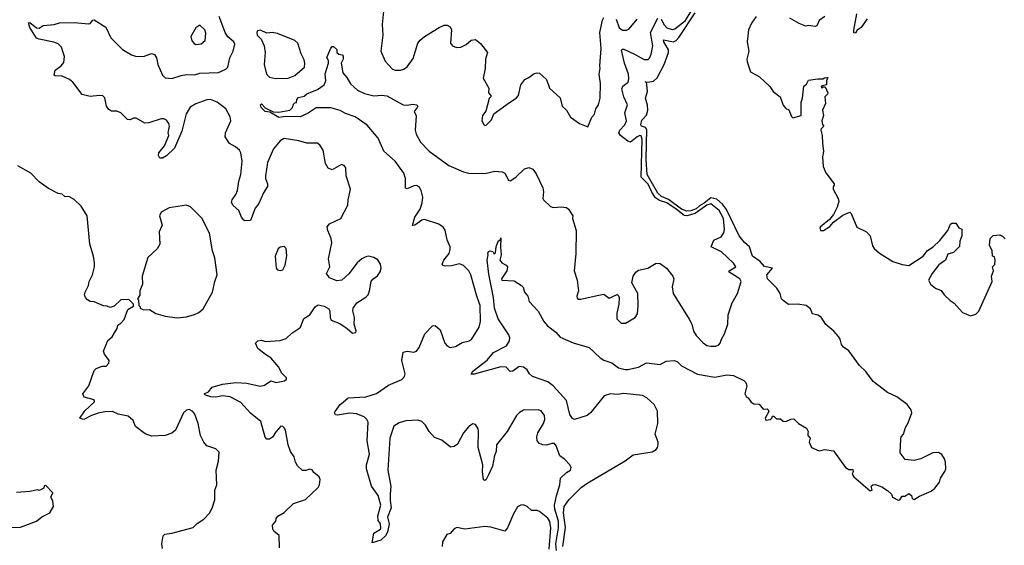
# Model space of a CAD drawing. Extents: x 2293139 to 2515392, y 824115 to 1006937.
# Tile 55 of 256: x 2321189 to 2328548, y 904424 to 908351. Entities that reach past the tile are written whole.
import ezdxf

# ---------------------------------------------------------------- set-up
doc = ezdxf.new("R2010")
doc.units = 0

msp = doc.modelspace()

# ---------------------------------------------------------------- linework, layer by layer
at = {"layer": '0CON10XD'}
for points in [[(2323906.7, 908415), (2323897.5, 908315), (2323904.1, 908235.9), (2323888, 908115), (2323921.3, 908041.3), (2323975, 907982), (2323995, 907974.2), (2324035, 907972.5), (2324059.7, 907980.3), (2324085, 907998.8), (2324128.9, 908061.1), (2324165.6, 908175), (2324182.7, 908197.3), (2324215, 908224.5), (2324325, 908291.9), (2324360.3, 908309.7), (2324385, 908310), (2324405, 908298), (2324416.9, 908275), (2324407.5, 908175), (2324422.5, 908155), (2324452.3, 908142.3), (2324485, 908145.8), (2324525, 908166), (2324563.2, 908196.8), (2324595, 908203.8), (2324633.9, 908173.9), (2324685, 908106.7), (2324671.4, 908055), (2324667.1, 907985), (2324653.8, 907915), (2324695, 907840), (2324692.5, 907805), (2324710, 907785), (2324710, 907775), (2324698.3, 907761.7), (2324671.7, 907668.3), (2324647.5, 907635), (2324642.5, 907595), (2324657, 907567), (2324665, 907560), (2324675, 907562.5), (2324715, 907602.5), (2324733.3, 907646.7), (2324848.8, 907731.2), (2324900, 907765), (2324916.2, 907785), (2324933.3, 907865), (2324963.3, 907905), (2324995, 907918.8), (2325035, 907949.2), (2325055, 907954), (2325075, 907950), (2325126.7, 907905), (2325148.1, 907838.1), (2325227.3, 907767.3), (2325243.3, 907705), (2325276.7, 907675), (2325305, 907622.5), (2325374.1, 907574.1), (2325435, 907550), (2325465, 907622.5), (2325483.9, 907646.1), (2325493.8, 907685), (2325514, 907715), (2325528.1, 907765), (2325530, 907875), (2325520.6, 907945), (2325527.8, 907985), (2325524.4, 908005), (2325535.5, 908135), (2325525.3, 908255), (2325545, 908346.7), (2325553.7, 908366.3)], [(2327080.7, 905259.3), (2327080, 905245), (2327097.5, 905225), (2327090, 905195), (2327105.8, 905155.8), (2327165, 905130), (2327205, 905138.8), (2327270.5, 905130.5), (2327360, 905005), (2327385, 904990), (2327415, 904990), (2327417.5, 904975), (2327410, 904955), (2327422.5, 904935), (2327545, 904830), (2327560, 904835), (2327553.6, 904866.4), (2327565, 904876.7), (2327585, 904877.5), (2327631.7, 904861.7), (2327674.1, 904834.1), (2327706.1, 904806.1), (2327713.6, 904783.6), (2327755, 904762.5), (2327766.4, 904763.6), (2327785, 904792.5), (2327805, 904792.5), (2327835, 904810), (2327855, 904797.5), (2327860, 904775), (2327875, 904767.5), (2327915, 904792.5), (2328000.5, 904829.5), (2328029.5, 904850.5), (2328064, 904895), (2328072, 904925), (2328104, 904975), (2328110, 904995), (2328108.5, 905045), (2328100.9, 905070.9), (2328082.3, 905102.3), (2328055, 905117.1), (2328015, 905114.3), (2327925, 905069.2), (2327875, 905058), (2327807.5, 905065), (2327770, 905115), (2327773.6, 905216.4), (2327776.7, 905235), (2327793.8, 905255), (2327810, 905305), (2327830.3, 905339.7), (2327856.6, 905413.4), (2327851.9, 905435), (2327821.9, 905475), (2327745, 905534.3), (2327673.8, 905565), (2327567.1, 905647.1), (2327512, 905722), (2327465, 905768), (2327385, 905876.2), (2327346.2, 905905), (2327332, 905925), (2327322, 905965), (2327308.8, 905985), (2327274.2, 906024.2), (2327213, 906073), (2327179.1, 906129.1), (2327155, 906142.5), (2327115, 906153.2), (2327100.3, 906190.3), (2327066.8, 906216.8), (2327005, 906225.8), (2326935, 906223.3), (2326895, 906253.8), (2326883.8, 906265), (2326872.5, 906305), (2326847.8, 906345), (2326776.9, 906415), (2326774.1, 906445.9), (2326816.7, 906495), (2326756, 906506), (2326723.4, 906543.4), (2326665.8, 906585), (2326643.9, 906653.9), (2326605, 906685.4), (2326566.9, 906735), (2326472.8, 906932.9), (2326441.7, 906971.7), (2326399.9, 907009.9), (2326355, 907020.7), (2326305, 906980.8), (2326268.7, 906961.3), (2326245, 906937.5), (2326205, 906922.1), (2326175, 906920.3), (2326135, 906936.1), (2326037.2, 907007.2), (2325985, 907030.9), (2325957.3, 907055), (2325879.9, 907195), (2325870.8, 907305), (2325873.6, 907426.4), (2325875, 907526.9), (2325865, 907544.4), (2325836.5, 907556.5), (2325830.5, 907565), (2325839.7, 907600.3), (2325873.2, 907636.8), (2325883, 907675), (2325881.9, 907711.9), (2325866.9, 907765), (2325881.2, 907815), (2325876.6, 907866.6), (2325872.5, 907882.5), (2325864.2, 907885.8), (2325883.8, 907883.8), (2325925, 907892.5), (2325952.8, 907917.2), (2326004.5, 908015), (2326038, 908105), (2326037.7, 908125), (2326002.9, 908185), (2326000.4, 908199.6), (2326075, 908184.3), (2326095, 908195.2), (2326115, 908217.1), (2326238.3, 908401.7)], [(2325983.5, 908353.5), (2326005, 908311.5), (2326025, 908290.3), (2326065, 908276.6), (2326085, 908282.8), (2326165.5, 908345), (2326207.4, 908415)], [(2327522.5, 908357.5), (2327477.7, 908292.3), (2327448.3, 908271.7), (2327435, 908250), (2327423, 908253), (2327423.6, 908273.6), (2327446.7, 908395)], [(2323528.3, 906411.7), (2323505, 906422.5), (2323482.5, 906455), (2323506.7, 906505), (2323496, 906565), (2323522.5, 906685), (2323517.1, 906715), (2323490.8, 906775), (2323486.4, 906803.6), (2323503.8, 906826.2), (2323590, 906865), (2323642.5, 906965), (2323644.2, 907005.8), (2323661.2, 907085), (2323630, 907185), (2323625.6, 907245), (2323615, 907261.2), (2323595, 907268.8), (2323525, 907230), (2323495, 907242.5), (2323475, 907277.5), (2323456.9, 907375), (2323435, 907412), (2323415, 907427.5), (2323335, 907428.6), (2323275, 907445.6), (2323165, 907463.3), (2323135, 907445.6), (2323085, 907385.8), (2323040, 907285), (2323026.7, 907185), (2323027.1, 907165), (2323040.6, 907125), (2323041.4, 907105), (2323011.7, 907058.3), (2322975, 906978.8), (2322948.3, 906941.7), (2322915, 906850), (2322875, 906847.5), (2322865, 906852.5), (2322846.7, 906875), (2322826.7, 906925), (2322785, 906963.3), (2322771.2, 906985), (2322776, 907005), (2322804.2, 907045), (2322815.6, 907075), (2322825.7, 907145), (2322840.4, 907195), (2322850.8, 907295), (2322840.5, 907355), (2322830.6, 907375), (2322800.7, 907400.7), (2322757.1, 907425), (2322724.2, 907475), (2322727.1, 907505), (2322768, 907595), (2322762, 907625), (2322730, 907685), (2322664.8, 907734.8), (2322615, 907753.3), (2322587.6, 907752.4), (2322505, 907723.1), (2322463.4, 907696.6), (2322431.9, 907648.1), (2322400.9, 907519.1), (2322345, 907390), (2322285, 907334), (2322255, 907316.7), (2322236.4, 907316.4), (2322226.2, 907335), (2322229.2, 907355), (2322272.2, 907407.8), (2322304, 907485), (2322298.8, 907505), (2322308.2, 907555), (2322303.1, 907575), (2322285, 907600), (2322265, 907610.8), (2322245, 907610.8), (2322155, 907580), (2322125, 907578), (2322060, 907615), (2322040, 907615), (2322015, 907603.3), (2321995, 907606.2), (2321945, 907655.7), (2321915, 907667.1), (2321875, 907666.2), (2321855, 907678.8), (2321838, 907705), (2321826.2, 907766.2), (2321810.7, 907780.7), (2321785, 907783.8), (2321715, 907776), (2321655, 907791.2), (2321585.8, 907885), (2321560, 907905), (2321505, 907928.9), (2321455, 907931.2), (2321446.4, 907936.4), (2321455, 907972.9), (2321499.4, 908005), (2321518.3, 908031.7), (2321524.5, 908075), (2321514.5, 908105), (2321500, 908145), (2321475, 908170.5), (2321445, 908183.6), (2321335, 908204.5), (2321315, 908213.5), (2321265, 908293.3), (2321255, 908327.5), (2321265, 908330), (2321315, 908290), (2321333, 908287), (2321365, 908307.5), (2321446.1, 908313.9), (2321485, 908328), (2321595, 908328.6), (2321705, 908320), (2321715, 908322.5), (2321735, 908347.5), (2321745, 908350), (2321832.5, 908295), (2321870, 908215), (2321957.2, 908127.2), (2322025, 908088.6), (2322055, 908078.1), (2322113.2, 908076.8), (2322175, 908098.8), (2322195, 908090), (2322210, 908065), (2322220, 908015), (2322256.6, 907936.6), (2322276.1, 907916.1), (2322325, 907912.5), (2322396.2, 907933.8), (2322435, 907941), (2322495, 907939.6), (2322535, 907950.3), (2322673.5, 907956.5), (2322729.1, 907980.9), (2322743.3, 907996.7), (2322758.6, 908065), (2322783.1, 908115), (2322797.3, 908167.3), (2322788.8, 908185), (2322745, 908222.9), (2322725.3, 908255.3), (2322680.3, 908375)], [(2322506.1, 908166.1), (2322545, 908170), (2322576, 908195), (2322580.5, 908250.5), (2322573.3, 908275), (2322535, 908310), (2322505, 908290), (2322468, 908225), (2322475, 908192.5), (2322491.7, 908171.7), (2322506.1, 908166.1)], [(2323472.9, 907947.1), (2323498, 908025), (2323496.7, 908045), (2323485, 908067.5), (2323513, 908137), (2323525, 908150), (2323535, 908150), (2323558.3, 908128.3), (2323560, 908105), (2323573, 908093), (2323598.3, 908088.3), (2323607, 908077), (2323605.7, 908055), (2323592.5, 908025), (2323603.9, 907953.9), (2323635, 907920), (2323661.2, 907871.2), (2323712.9, 907825), (2323765, 907800.4), (2323835, 907781.9), (2323895, 907786.9), (2323931.7, 907781.7), (2324055, 907715.5), (2324085, 907711.9), (2324125, 907720), (2324155.7, 907715.7), (2324163.3, 907705), (2324160, 907695), (2324137.5, 907665), (2324151.7, 907631.7), (2324145.8, 907525), (2324152, 907495), (2324184.8, 907434.7), (2324248.3, 907368.3), (2324395, 907262), (2324505, 907214.3), (2324545, 907203.9), (2324665, 907202.7), (2324740.9, 907219.1), (2324795, 907214.2), (2324815, 907203.8), (2324841.7, 907151.7), (2324855, 907146.7), (2324896.7, 907173.3), (2324962.6, 907237.4), (2324995, 907245.8), (2325024, 907234), (2325048.3, 907198.3), (2325098, 907095), (2325104.2, 907064.2), (2325098.8, 907015), (2325104.1, 907004.1), (2325156.2, 906956.2), (2325175, 906948.8), (2325235, 906952.5), (2325276.5, 906946.5), (2325291.2, 906935), (2325322.5, 906885), (2325320, 906865), (2325348, 906775), (2325346, 906605), (2325331.9, 906475), (2325355.6, 906405.6), (2325366.2, 906325), (2325352.5, 906285), (2325355, 906270), (2325365, 906262.5), (2325383, 906263), (2325505, 906291.4), (2325555, 906300.8), (2325595, 906271.4), (2325655, 906296.7), (2325663, 906293), (2325670, 906275), (2325666.2, 906225), (2325651.2, 906158.8), (2325653.1, 906115), (2325685, 906083.8), (2325716.1, 906083.9), (2325790, 906125), (2325805.8, 906154.2), (2325810.8, 906215), (2325808, 906305), (2325763.3, 906385), (2325774, 906435), (2325795, 906464), (2325815, 906479.2), (2325883.3, 906493.3), (2325945, 906531.2), (2325975, 906529.2), (2326023.6, 906493.6), (2326070.8, 906435), (2326077.5, 906415), (2326064.4, 906355), (2326072.9, 906305), (2326193.4, 906113.4), (2326212, 906075), (2326226, 906025), (2326245, 905991.2), (2326296.8, 905936.8), (2326325, 905918), (2326355, 905910.8), (2326392, 905912), (2326415, 905922), (2326425, 905933.3), (2326434, 905965), (2326457.5, 906005), (2326480.8, 906075), (2326483.3, 906145), (2326514, 906235), (2326554.4, 906305.6), (2326581.4, 906395), (2326571.4, 906415), (2326492, 906465), (2326491.2, 906475), (2326540.6, 906505), (2326525, 906531.8), (2326435, 906615.5), (2326357.5, 906655), (2326377.1, 906702.9), (2326432.5, 906727.5), (2326452.4, 906757.6), (2326456.9, 906785), (2326449.2, 906865), (2326416.3, 906925), (2326355, 906974.3), (2326325, 906965.6), (2326238.2, 906901.8), (2326175, 906886.1), (2326155, 906888), (2326094.2, 906935.8), (2326025, 906982.1), (2325970.6, 907000.6), (2325941.1, 907021.1), (2325912.6, 907062.6), (2325885, 907121.9), (2325833.2, 907173.2), (2325842.5, 907455), (2325835, 907483.8), (2325825, 907485.2), (2325805, 907475.2), (2325755, 907435.9), (2325735, 907443.3), (2325679.1, 907485), (2325665.9, 907505), (2325673.2, 907525), (2325710.9, 907565), (2325724.5, 907595), (2325712.3, 907655), (2325730.5, 907715), (2325704.6, 907775), (2325688.9, 907835), (2325695.8, 907855), (2325735.5, 907885), (2325741.7, 907908.3), (2325738.6, 907945), (2325708.2, 908025), (2325686.8, 908123.2), (2325695, 908131.4), (2325705, 908131.5), (2325785, 908093.8), (2325855, 908053.1), (2325885, 908054), (2325895.7, 908064.3), (2325907.8, 908092.2), (2325920.6, 908155), (2325904.4, 908255), (2325957.6, 908362.4)], [(2325646.9, 908355), (2325670.2, 908290.2), (2325695, 908273.1), (2325725, 908273.5), (2325745, 908282.9), (2325804.2, 908355)], [(2326694.4, 908375.6), (2326657.5, 908325), (2326635.6, 908275), (2326626.9, 908185), (2326638.8, 908115), (2326624.1, 908055.9), (2326626, 908035), (2326650.9, 907960.9), (2326717.5, 907925), (2326795, 907852.5), (2326820, 907815), (2326872.5, 907775), (2326895, 907712.5), (2326915, 907687.5), (2326936.4, 907676.4), (2326956.4, 907626.4), (2326967, 907617), (2327030, 907635), (2327030, 907735), (2327040, 907765), (2327050, 907855), (2327070, 907870), (2327085, 907900), (2327155, 907910), (2327191.7, 907908.3), (2327205, 907917.5), (2327228.3, 907918.3), (2327220, 907895), (2327220, 907865), (2327180, 907855), (2327185, 907840), (2327195, 907850), (2327208.3, 907848.3), (2327230, 907805), (2327227.5, 907795), (2327207.5, 907775), (2327212.5, 907725), (2327190, 907675), (2327196.7, 907635), (2327183.3, 907595), (2327188.3, 907568.3), (2327200, 907555), (2327180, 907535), (2327177.5, 907525), (2327187.5, 907485), (2327189.5, 907429.5), (2327196.7, 907365), (2327190, 907325), (2327193.3, 907255), (2327215, 907207.5), (2327276.7, 907125), (2327277.5, 907115), (2327268.3, 907101.7), (2327270, 907085), (2327306.7, 907015), (2327312, 906992), (2327300, 906950), (2327271.4, 906895), (2327241.9, 906858.1), (2327175, 906803.3), (2327170.3, 906795), (2327175, 906776.7), (2327195.6, 906775), (2327244, 906805), (2327272.2, 906837.8), (2327340.2, 906889.8), (2327393, 906913), (2327403.6, 906903.6), (2327445, 906800), (2327517.5, 906765), (2327546.1, 906736.1), (2327561.7, 906661.7), (2327575, 906641.2), (2327615, 906605.8), (2327715, 906543.3), (2327785, 906521.9), (2327835, 906515.6), (2327942, 906585), (2327974.2, 906625.8), (2328016.2, 906655), (2328065, 906701.2), (2328126.7, 906775), (2328146.4, 906823.6), (2328155, 906830), (2328185, 906830), (2328207, 906797), (2328230, 906785), (2328230.8, 906735), (2328216.7, 906695), (2328213.6, 906656.4), (2328168.8, 906611.2), (2328125, 906600), (2328109.2, 906555), (2328059.8, 906520.2), (2328009.4, 906455), (2327981.4, 906405), (2327996, 906375), (2328035, 906345.8), (2328077, 906327), (2328098, 906295), (2328143.3, 906253.3), (2328174.2, 906234.2), (2328235, 906162.5), (2328295, 906137.5), (2328335, 906150), (2328357.3, 906172.7), (2328456.7, 906395), (2328452.5, 906435), (2328467.5, 906475), (2328460, 906505), (2328477, 906523), (2328480, 906555), (2328475, 906580), (2328460, 906585), (2328456.4, 906626.4), (2328437.5, 906665), (2328443.3, 906716.7), (2328465, 906737.5), (2328515, 906742.5), (2328535, 906732.5), (2328555, 906712.5)], [(2327205.8, 908374.2), (2327163.3, 908345), (2327146.7, 908305), (2327135, 908300), (2327085, 908307.5), (2327065, 908302.5), (2327015, 908321.2), (2326945, 908363.3)], [(2323100.8, 907910.8), (2323195, 907913.3), (2323245, 907933.1), (2323316.2, 907995), (2323320, 908025), (2323315, 908050), (2323292, 908095), (2323267.8, 908175), (2323244, 908195), (2323115, 908247.1), (2323075, 908255.8), (2323035, 908250), (2322988.3, 908271.7), (2322965, 908267.5), (2322960, 908255), (2322962.5, 908235), (2322992.5, 908205), (2323016, 908155), (2323022.5, 908105), (2323015.6, 908015), (2323033, 907943), (2323055, 907922.5), (2323100.8, 907910.8)], [(2325201.6, 904385), (2325196.3, 904435), (2325215.5, 904554.5), (2325216.4, 904603.6), (2325188, 904695), (2325185.9, 904724.1), (2325200.8, 904795), (2325227.1, 904875), (2325230.6, 904925), (2325275, 904969.2), (2325305, 904986.7), (2325311.2, 905005), (2325301.2, 905025), (2325264, 905065), (2325225, 905093.8), (2325197.8, 905167.8), (2325185, 905184.2), (2325165, 905184.3), (2325125, 905171.9), (2325100, 905175), (2325074.3, 905184.3), (2325055.8, 905205.8), (2325053.1, 905235), (2325061.1, 905265), (2325104.4, 905335), (2325113.3, 905365), (2325112.5, 905395), (2325087.6, 905427.6), (2325065, 905435.6), (2324955, 905432.9), (2324925, 905417.5), (2324902.9, 905395), (2324832.9, 905275), (2324753.1, 905175), (2324749.2, 905125), (2324736.7, 905095), (2324723.6, 905016.4), (2324695, 904956.7), (2324675, 904916.7), (2324665, 904908.8), (2324654.5, 904914.5), (2324648.5, 904975), (2324651.2, 905025), (2324614.4, 905155), (2324619.2, 905275), (2324615, 905293.8), (2324595, 905327.5), (2324575, 905332.5), (2324545, 905311.2), (2324505, 905264), (2324461.3, 905178.7), (2324435, 905162.5), (2324407.7, 905157.7), (2324345, 905210.8), (2324290.3, 905230.3), (2324248.6, 905275), (2324222.8, 905322.8), (2324195, 905350), (2324165, 905358.5), (2324075, 905354.4), (2324025, 905340), (2323985.7, 905315), (2323954.6, 905225), (2323941.5, 904985), (2323963, 904863), (2323958.5, 904805), (2323957.7, 904757.7), (2323965.7, 904705), (2323938.8, 904635), (2323951.4, 904585), (2323937.9, 904522.1), (2323922.9, 904495), (2323887.6, 904462.4), (2323823.3, 904443.3), (2323835.4, 904514.6), (2323885, 904544), (2323887.9, 904552.1), (2323885.7, 904585), (2323868.8, 904608.8), (2323866.5, 904645), (2323889.1, 904725), (2323866.9, 904796.9), (2323818.8, 904865), (2323780, 904995), (2323780.6, 905025), (2323802.7, 905105), (2323786.7, 905205), (2323792.5, 905345), (2323783.3, 905365), (2323764.3, 905385), (2323705, 905406.2), (2323655, 905410.4), (2323565, 905396), (2323550, 905400), (2323542.5, 905415), (2323546.7, 905425), (2323584.4, 905475.6), (2323605.7, 905494.3), (2323643.1, 905526.9), (2323775, 905534.3), (2323855, 905558.9), (2323945, 905621.5), (2324045, 905662.5), (2324064, 905685), (2324069.2, 905705), (2324044.4, 905805), (2324055, 905867.5), (2324085, 905874), (2324135, 905865.8), (2324155, 905873.8), (2324175, 905901.2), (2324216.4, 906003.6), (2324275, 906062.5), (2324295, 906065.8), (2324332, 906035), (2324367.5, 905935), (2324383.2, 905913.2), (2324405, 905902), (2324445, 905909.2), (2324495, 905940), (2324548.3, 905951.7), (2324565, 905961.2), (2324623.8, 906055), (2324633.5, 906096.5), (2324631.1, 906215), (2324605.5, 906285), (2324561.8, 906445), (2324544.5, 906475), (2324506.9, 906515), (2324475, 906526.5), (2324415, 906511.1), (2324375, 906508.6), (2324353.3, 906513.3), (2324346.2, 906525), (2324360, 906555), (2324398.6, 906605), (2324406.9, 906635), (2324405.6, 906655), (2324383.8, 906705), (2324367.7, 906777.7), (2324355, 906801.9), (2324322.1, 906822.1), (2324215, 906857.3), (2324195, 906852.2), (2324142.5, 906815), (2324123.8, 906813.8), (2324141.4, 906875), (2324181.2, 906935), (2324197.5, 906982.5), (2324202.9, 907025), (2324190, 907075), (2324175, 907102), (2324155, 907112.5), (2324135, 907110), (2324085, 907086.2), (2324072.5, 907092.5), (2324072.7, 907165), (2324058.8, 907205), (2323995, 907292.9), (2323909.4, 907369.4), (2323868.2, 907465), (2323785, 907563.5), (2323695.3, 907625.3), (2323625, 907648.9), (2323585, 907672.5), (2323515, 907692.9), (2323405, 907692), (2323345, 907652.7), (2323285, 907625.7), (2323175, 907628), (2323125, 907620), (2323058.8, 907658.8), (2323024.5, 907664.5), (2322994, 907695), (2322987.5, 907715), (2322995, 907722.5), (2323022.3, 907692.3), (2323083.3, 907663.3), (2323125, 907659.2), (2323207.5, 907675), (2323227.5, 907695), (2323235, 907720), (2323245, 907730), (2323258.3, 907731.7), (2323260, 907755), (2323271.7, 907768.3), (2323315, 907778.8), (2323335, 907795.7), (2323415, 907828.7), (2323464.5, 907865), (2323476.1, 907895), (2323472.9, 907947.1)], [(2322255, 904400), (2322250, 904435), (2322260, 904495), (2322273.6, 904506.4), (2322325, 904513.8), (2322485, 904557.5), (2322515, 904587.5), (2322565, 904620), (2322607.5, 904665), (2322627.7, 904702.3), (2322646, 904765), (2322647.5, 904835), (2322661.4, 904875), (2322656, 904985), (2322673.6, 905053.6), (2322680.5, 905120.5), (2322655, 905143.8), (2322587.7, 905167.7), (2322563.9, 905193.9), (2322540.8, 905245), (2322523.1, 905335), (2322497.5, 905405), (2322482.5, 905425), (2322455, 905439.4), (2322435, 905434.2), (2322412.9, 905415), (2322354, 905285), (2322325, 905262), (2322275, 905244.2), (2322175, 905238.6), (2322126.1, 905256.1), (2322055, 905312.5), (2322036.1, 905356.1), (2321998.3, 905388.3), (2321925, 905403.8), (2321883, 905423), (2321825, 905421.1), (2321775, 905411.5), (2321725.5, 905394.5), (2321667.5, 905365), (2321640.7, 905370.7), (2321637.5, 905375), (2321675, 905430), (2321747.5, 905495), (2321746.7, 905506.7), (2321735, 905512.5), (2321671.7, 905531.7), (2321660, 905555), (2321706.2, 905615), (2321745, 905730), (2321760, 905745), (2321805, 905762.5), (2321835, 905762.5), (2321856.1, 905783.9), (2321857.5, 905805), (2321821.7, 905851.7), (2321816.2, 905875), (2321847.5, 905955), (2321879.5, 905980.5), (2321898, 906012), (2321917.5, 906045), (2321921.7, 906068.3), (2321945, 906082.5), (2321968.3, 906111.7), (2321997.5, 906185), (2322038.3, 906211.7), (2322040, 906225), (2322005, 906260), (2321945, 906257.5), (2321895, 906210), (2321865, 906200), (2321841.7, 906211.7), (2321815, 906212.5), (2321745, 906243.3), (2321715, 906246.7), (2321695, 906257.5), (2321680, 906275), (2321673.8, 906295), (2321677.5, 906315), (2321702.5, 906365), (2321706.7, 906395), (2321732.5, 906445), (2321747.5, 906505), (2321746.7, 906535), (2321740, 906585), (2321713.9, 906673.9), (2321694, 906885), (2321648.8, 906958.8), (2321595, 907007.5), (2321555, 907030), (2321528.3, 907028.3), (2321506.7, 907046.7), (2321475, 907052.5), (2321405, 907090), (2321335, 907140), (2321272.5, 907205), (2321175, 907258)], [(2322365, 906124.2), (2322435, 906131.5), (2322495, 906148.6), (2322527, 906163), (2322559.7, 906190.3), (2322630, 906315), (2322646.2, 906395), (2322664, 906445), (2322647.3, 906572.7), (2322630.6, 906625), (2322607.1, 906755), (2322548.8, 906868.8), (2322465, 906953.8), (2322435, 906965.8), (2322305, 906945.7), (2322245, 906914), (2322233.1, 906885), (2322252.5, 906815), (2322230, 906765), (2322236, 906675), (2322215, 906640), (2322146.7, 906575), (2322104.1, 906435.9), (2322106.2, 906375), (2322087.5, 906325), (2322086.4, 906293.6), (2322070, 906265), (2322077, 906257), (2322080, 906215), (2322090, 906205), (2322090, 906195), (2322115, 906182.5), (2322160, 906185), (2322206.1, 906156.1), (2322275, 906136), (2322365, 906124.2)], [(2325247.1, 904415), (2325267.9, 904557.9), (2325253.7, 904666.3), (2325259.5, 904715), (2325295, 904767.5), (2325385, 904856.1), (2325435, 904890), (2325714.5, 905055), (2325775, 905101.3), (2325915, 905123.3), (2325945, 905139.5), (2325956.9, 905155), (2325962.1, 905175), (2325960.9, 905195), (2325939.6, 905255), (2325959.4, 905335), (2325955, 905427.1), (2325930, 905475), (2325875, 905526.2), (2325845, 905543.8), (2325705, 905557.8), (2325655, 905550.9), (2325603.4, 905556.6), (2325558.2, 905541.7), (2325455.6, 905415), (2325430, 905395), (2325335, 905362.9), (2325320.3, 905370.3), (2325301.3, 905401.3), (2325275.5, 905505), (2325176.4, 905615), (2325135, 905644.7), (2325022, 905685), (2325000, 905705), (2324982.9, 905735), (2324953.8, 905755), (2324921.1, 905758.9), (2324875, 905726.2), (2324855, 905723.3), (2324825.3, 905755.3), (2324785, 905756.7), (2324585, 905702.5), (2324563, 905703), (2324576.7, 905725), (2324683.6, 905806.3), (2324731.1, 905865), (2324826.6, 905913.4), (2324848.5, 905951.5), (2324851.2, 905975), (2324845.3, 905995.3), (2324764.6, 906115), (2324738.5, 906195), (2324731.2, 906275), (2324695, 906450), (2324682.5, 906555), (2324690, 906595), (2324686.7, 906605), (2324692, 906618), (2324705, 906623.3), (2324725, 906620), (2324735, 906600), (2324745, 906610), (2324750, 906655), (2324764.2, 906695), (2324781.7, 906708.3), (2324785, 906720), (2324781.9, 906655), (2324786.9, 906595), (2324776.2, 906555), (2324791.2, 906535), (2324826, 906516), (2324833.6, 906503.6), (2324830, 906475), (2324790, 906415), (2324793.3, 906405), (2324885, 906398.8), (2324940, 906365), (2324951.7, 906351.7), (2324962, 906315), (2324986.7, 906285), (2324996.4, 906246.4), (2325063, 906173), (2325106.4, 906096.4), (2325133.5, 906063.5), (2325195, 906017.5), (2325228.9, 905978.9), (2325325, 905937.5), (2325445, 905902.9), (2325526.7, 905825), (2325555, 905807.8), (2325615, 905787.1), (2325665, 905749.5), (2325713.2, 905736.8), (2325735, 905736.7), (2325815, 905755.6), (2325873.6, 905786.4), (2325975, 905775.7), (2326020.6, 905799.4), (2326084.2, 905804.2), (2326105.9, 905795.9), (2326135, 905764.5), (2326255, 905701.8), (2326385, 905679.2), (2326475, 905698.9), (2326525, 905692), (2326600, 905655), (2326615, 905640), (2326623.3, 905615), (2326607.5, 905555), (2326617.5, 905535), (2326632.5, 905525), (2326655, 905492.5), (2326675, 905480), (2326715, 905477.5), (2326745, 905440), (2326775, 905442.5), (2326782.5, 905435), (2326787, 905423), (2326760, 905375), (2326765, 905360), (2326797, 905363), (2326810, 905375), (2326815, 905390), (2326825, 905390), (2326845, 905370), (2326875, 905370), (2326895, 905352.5), (2326915, 905350), (2326953, 905367), (2326975, 905370), (2327010, 905335), (2327069.5, 905299.5), (2327082, 905275), (2327080.7, 905259.3)], [(2323135, 906476.7), (2323155, 906483.3), (2323174.1, 906515.9), (2323185.8, 906585.8), (2323181.2, 906641.2), (2323165, 906656.7), (2323135, 906652.5), (2323120.5, 906639.5), (2323097.5, 906585), (2323106.7, 906495), (2323115, 906483.3), (2323135, 906476.7)], [(2323130, 904405), (2323127, 904497), (2323089.3, 904529.3), (2323080, 904545), (2323077.5, 904575), (2323102.5, 904605), (2323106.7, 904625), (2323118.3, 904641.7), (2323165, 904668.8), (2323235, 904736.2), (2323325, 904766), (2323420, 904855), (2323430, 904875), (2323433.3, 904915), (2323426.4, 904936.4), (2323387, 904967), (2323375, 904987.5), (2323355, 904993.3), (2323326.4, 904983.6), (2323303, 904983), (2323265, 905017.5), (2323250, 905045), (2323240, 905085), (2323212, 905125), (2323196, 905175), (2323176.2, 905285), (2323165, 905302.5), (2323155, 905312.5), (2323140, 905315), (2323105.9, 905274.1), (2323078.8, 905231.2), (2323055, 905218), (2323035, 905216.2), (2323023, 905233), (2322989.8, 905349.8), (2322915, 905410.6), (2322840.7, 905490.7), (2322762.7, 905532.7), (2322705, 905540.8), (2322655, 905531.8), (2322616.4, 905533.6), (2322577.5, 905545), (2322567.5, 905555), (2322598.8, 905571.2), (2322626.7, 905605), (2322705, 905628.9), (2322805, 905640.9), (2322885.5, 905635.5), (2322985, 905612.5), (2323018.9, 905621.1), (2323065, 905652), (2323105, 905641.2), (2323168.3, 905651.7), (2323182.5, 905665), (2323182.5, 905675), (2323145, 905712.5), (2323126.7, 905755), (2323065.4, 905825.4), (2323025, 905849.2), (2322967.5, 905895), (2322950, 905935), (2322968.3, 905951.7), (2322995, 905957.5), (2323026.4, 905946.4), (2323136.6, 905953.4), (2323179.7, 905970.3), (2323222.1, 906007.9), (2323275.9, 906044.1), (2323286.7, 906055), (2323311.4, 906118.6), (2323356.7, 906145), (2323397.5, 906205), (2323420.5, 906219.5), (2323465, 906211.2), (2323499.5, 906189.5), (2323506.7, 906175), (2323509.2, 906125), (2323516.7, 906105), (2323581.2, 906081.2), (2323637.5, 906045), (2323675, 906010), (2323700, 906015), (2323702.5, 906025), (2323688.8, 906075), (2323691.2, 906125), (2323678, 906175), (2323680, 906195), (2323708.8, 906235), (2323775, 906277.5), (2323792.5, 906295), (2323804.3, 906325.7), (2323815.7, 906395), (2323828.5, 906411.5), (2323863.6, 906436.4), (2323882.8, 906467.2), (2323891.1, 906495), (2323886.7, 906525), (2323865, 906557.1), (2323836.2, 906575), (2323795, 906583.5), (2323775, 906579.1), (2323745.3, 906564.7), (2323711.4, 906535), (2323647.9, 906452.1), (2323595.8, 906404.2), (2323559.3, 906399.3), (2323528.3, 906411.7)], [(2321115, 904556.2), (2321195, 904560), (2321315, 904603.3), (2321355, 904637.5), (2321415, 904667.5), (2321442.5, 904715), (2321437, 904757), (2321422.5, 904785), (2321437.5, 904815), (2321385, 904870), (2321371.7, 904868.3), (2321368.3, 904851.7), (2321335, 904832.5), (2321325, 904837.5), (2321265, 904826), (2321165, 904818)], [(2325146.5, 904395), (2325158.4, 904555), (2325151.8, 904601.8), (2325135, 904626.2), (2325075, 904676), (2325056.4, 904683.6), (2325015, 904683.8), (2324981.2, 904715), (2324955, 904725.8), (2324935, 904724), (2324908.8, 904711.2), (2324878.8, 904658.8), (2324835.4, 904554.6), (2324815, 904528.8), (2324709.1, 904559.1), (2324665, 904565.7), (2324515, 904545.8), (2324455, 904556.7), (2324435, 904546.7), (2324405, 904512.5), (2324382.5, 904505), (2324350, 904450), (2324346, 904415)]]:
    msp.add_lwpolyline(points, dxfattribs=at)

doc.saveas('drawing.dxf')
